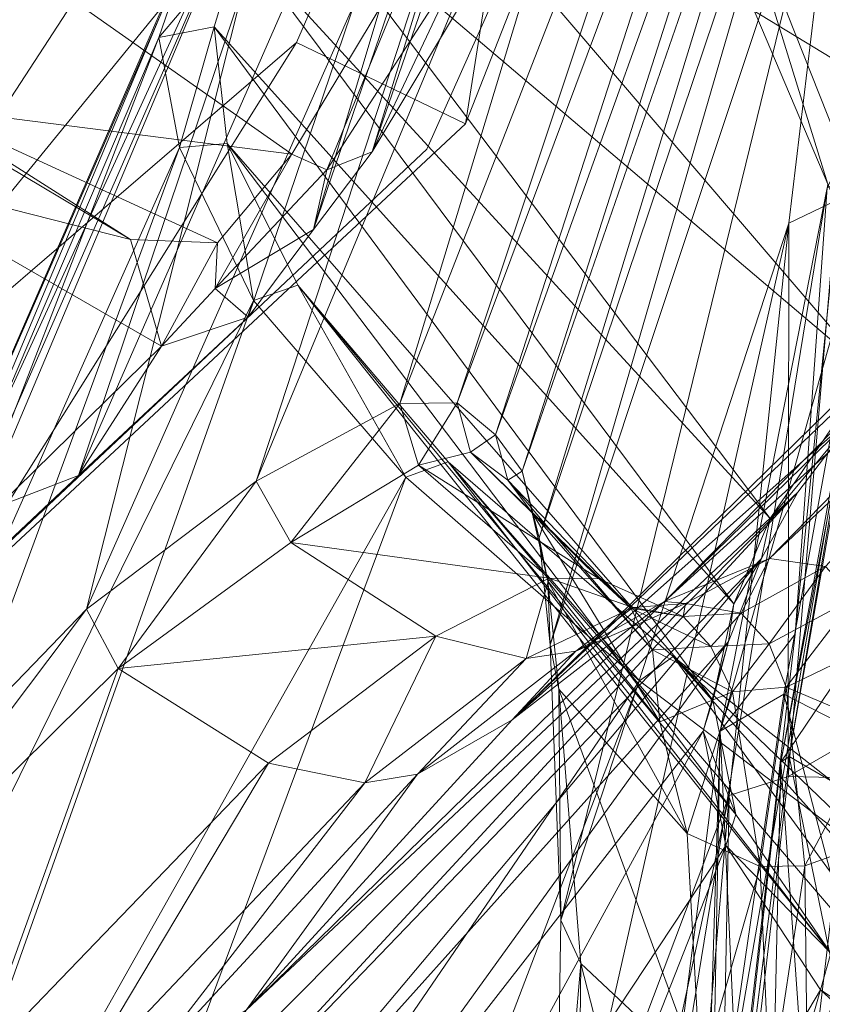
# Model space of a CAD drawing. Header units: inches. Extents: x -296 to -171, y 54 to 179.
# Tile 23 of 62: x -285.82 to -284.44, y 74.17 to 75.86. Entities that reach past the tile are written whole.
import ezdxf

# ---------------------------------------------------------------- set-up
doc = ezdxf.new("R2010")
doc.units = ezdxf.units.IN
doc.header["$LTSCALE"] = 0.299896
doc.header["$MEASUREMENT"] = 0
doc.layers.add('A-FURN-HAWORTH-ATT', color=7, linetype='Continuous')
doc.layers.add('CET Default', color=7, linetype='Continuous')
doc.layers.add('A-FURN-P-SEAT', color=7, linetype='Continuous', true_color=0xce0000)
doc.layers.add('CET color Grey80', color=7, linetype='Continuous', true_color=0xcccdc8)
doc.styles.add('Arial', font='arial.ttf')

# ---------------------------------------------------------------- blocks, each defined once
blk = doc.blocks.new('*C69')
at = {"layer": 'A-FURN-P-SEAT', "linetype": 'Continuous', "lineweight": 0}
blk.add_lwpolyline([(1.9328, 19.216), (4.1951, 18.844), (7.2332, 17.7614), (9.1649, 16.7857), (9.5946, 15.8709), (9.8317, 15.7688), (9.9496, 15.9832), (9.9496, 15.9832), (9.8345, 16.6853), (9.0642, 17.3987), (8.4111, 19.1248), (7.5112, 20.6146), (6.9769, 21.1722), (6.3741, 21.5787), (4.9304, 22.1023), (2.0107, 22.5662), (-2.0107, 22.5662)], dxfattribs=at)
for points in [[(9.791, 16.3322), (9.1557, 16.8699), (8.3723, 18.997), (7.887, 19.905), (7.0434, 20.8539), (6.4797, 21.2731), (5.6944, 21.6159), (3.8709, 22.0595), (1.2873, 22.2892), (-1.2873, 22.2892), (-3.8709, 22.0595), (-5.6944, 21.6159), (-6.7786, 21.1517), (-7.887, 19.905), (-8.3723, 18.997), (-9.1557, 16.8699), (-9.791, 16.3322), (-9.8056, 15.7726), (-5.8614, 16.3932), (1.7221, 16.5101), (7.1642, 16.1882), (9.8056, 15.7726), (9.791, 16.3322)], [(12.3443, 12.5293), (11.9144, 14.7256), (11.1735, 16.6899), (11.6938, 18.3759), (11.6141, 19.3691), (11.3197, 20.3455), (10.5063, 20.398), (9.6917, 17.6913), (10.6323, 8.6602), (10.8723, 8.5484), (11.8787, 8.7652), (12.0366, 9.0761), (12.3443, 12.5293)]]:
    blk.add_lwpolyline(points, close=True, dxfattribs=at)
at = {"layer": 'A-FURN-HAWORTH-ATT', "linetype": 'Continuous', "style": 'Arial'}
for tag in ['CAPPN', 'CAPTG', 'CAPQT', 'CAPMC', 'CAPMG', 'L2', 'L3', 'PSPN', 'PST1', 'PST2', 'PST3', 'PSQT', 'PSMC', 'L1']:
    blk.add_attdef(tag, (0, 0), '', height=0.00394, dxfattribs=at).dxf.unprotected_set("ltscale", 0)
blk = doc.blocks.new('*C115')
at = {"layer": 'CET color Grey80', "linetype": 'Continuous', "lineweight": 0}
for points in [[(7.6558, 18.4457, 11.2924), (7.9218, 20.6031, 12.026), (8.314, 18.3772, 11.5404), (7.6558, 18.4457, 11.2924)], [(8.314, 18.3772, 11.5404), (7.9218, 20.6031, 12.026), (8.5638, 20.504, 12.3139), (8.314, 18.3772, 11.5404)], [(8.314, 18.3772, 11.5404), (8.5638, 20.504, 12.3139), (8.9177, 18.3005, 11.8391), (8.314, 18.3772, 11.5404)], [(8.9177, 18.3005, 11.8391), (8.5638, 20.504, 12.3139), (9.0756, 20.3705, 12.6775), (8.9177, 18.3005, 11.8391)], [(8.9177, 18.3005, 11.8391), (9.0756, 20.3705, 12.6775), (9.4409, 18.1981, 12.218), (8.9177, 18.3005, 11.8391)], [(9.4409, 18.1981, 12.218), (9.0756, 20.3705, 12.6775), (9.4193, 20.2419, 13.0551), (9.4409, 18.1981, 12.218)], [(10.4814, 20.3153, 12.2054), (10.2875, 16.6973, 17.5924), (9.9299, 18.4771, 19.2697), (10.4814, 20.3153, 12.2054)], [(10.4814, 20.3153, 12.2054), (9.9299, 18.4771, 19.2697), (10.0232, 18.5928, 19.3341), (10.4814, 20.3153, 12.2054)], [(10.4814, 20.3153, 12.2054), (10.774, 18.1195, 11.5769), (10.2875, 16.6973, 17.5924), (10.4814, 20.3153, 12.2054)], [(9.8198, 18.0661, 12.7055), (9.4193, 20.2419, 13.0551), (9.686, 20.0817, 13.5256), (9.8198, 18.0661, 12.7055)], [(9.4409, 18.1981, 12.218), (9.4193, 20.2419, 13.0551), (9.8198, 18.0661, 12.7055), (9.4409, 18.1981, 12.218)], [(7.9762, 20.2341, 13.001), (7.9819, 18.6955, 13.4021), (8.3825, 18.6051, 13.7771), (7.9762, 20.2341, 13.001)], [(7.9762, 20.2341, 13.001), (8.3825, 18.6051, 13.7771), (8.4006, 20.1216, 13.2878), (7.9762, 20.2341, 13.001)], [(8.4006, 20.1216, 13.2878), (8.3825, 18.6051, 13.7771), (8.6475, 18.4717, 14.2541), (8.4006, 20.1216, 13.2878)], [(8.4006, 20.1216, 13.2878), (8.6475, 18.4717, 14.2541), (8.7386, 19.9761, 13.6582), (8.4006, 20.1216, 13.2878)], [(10.0616, 17.9015, 13.268), (9.686, 20.0817, 13.5256), (9.8499, 19.9156, 14.0607), (10.0616, 17.9015, 13.268)], [(9.8198, 18.0661, 12.7055), (9.686, 20.0817, 13.5256), (10.0616, 17.9015, 13.268), (9.8198, 18.0661, 12.7055)], [(8.7386, 19.9761, 13.6582), (8.6475, 18.4717, 14.2541), (8.7792, 18.3208, 14.7724), (8.7386, 19.9761, 13.6582)], [(8.7386, 19.9761, 13.6582), (8.7792, 18.3208, 14.7724), (8.9872, 19.8188, 14.1167), (8.7386, 19.9761, 13.6582)], [(10.1868, 17.7553, 13.878), (9.8499, 19.9156, 14.0607), (9.9434, 19.7649, 14.5955), (10.1868, 17.7553, 13.878)], [(10.0616, 17.9015, 13.268), (9.8499, 19.9156, 14.0607), (10.1868, 17.7553, 13.878), (10.0616, 17.9015, 13.268)], [(8.6856, 18.3945, 28.3122), (8.5474, 19.2312, 27.8137), (8.2062, 19.8897, 29.516), (8.6856, 18.3945, 28.3122)], [(8.6856, 18.3945, 28.3122), (8.2062, 19.8897, 29.516), (8.2477, 19.3286, 30.2038), (8.6856, 18.3945, 28.3122)], [(8.9872, 19.8188, 14.1167), (8.7792, 18.3208, 14.7724), (8.8187, 18.1656, 15.2789), (8.9872, 19.8188, 14.1167)], [(8.9872, 19.8188, 14.1167), (8.8187, 18.1656, 15.2789), (9.1302, 19.6452, 14.6248), (8.9872, 19.8188, 14.1167)], [(10.2239, 17.567, 14.4709), (9.9434, 19.7649, 14.5955), (9.9917, 19.6144, 15.1331), (10.2239, 17.567, 14.4709)], [(10.1868, 17.7553, 13.878), (9.9434, 19.7649, 14.5955), (10.2239, 17.567, 14.4709), (10.1868, 17.7553, 13.878)], [(9.1302, 19.6452, 14.6248), (8.8187, 18.1656, 15.2789), (8.8408, 18.0136, 15.7449), (9.1302, 19.6452, 14.6248)], [(9.1302, 19.6452, 14.6248), (8.8408, 18.0136, 15.7449), (9.203, 19.4747, 15.1549), (9.1302, 19.6452, 14.6248)], [(8.754, 18.3062, 29.7914), (8.3903, 18.8749, 29.1014), (8.0501, 19.6182, 30.5519), (8.754, 18.3062, 29.7914)], [(8.754, 18.3062, 29.7914), (8.0501, 19.6182, 30.5519), (8.4112, 19.1248, 31.6013), (8.754, 18.3062, 29.7914)], [(9.9917, 19.6144, 15.1331), (9.9773, 19.3709, 15.9683), (10.2174, 17.2082, 15.7773), (9.9917, 19.6144, 15.1331)], [(10.2239, 17.567, 14.4709), (9.9917, 19.6144, 15.1331), (10.2383, 17.414, 15.0149), (10.2239, 17.567, 14.4709)], [(9.9917, 19.6144, 15.1331), (10.2174, 17.2082, 15.7773), (10.2383, 17.414, 15.0149), (9.9917, 19.6144, 15.1331)], [(8.6373, 18.3, 29.7738), (8.2576, 19.1721, 31.8201), (7.9497, 19.5564, 30.5578), (8.6373, 18.3, 29.7738)], [(8.6373, 18.3, 29.7738), (7.9497, 19.5564, 30.5578), (8.2864, 18.8191, 29.108), (8.6373, 18.3, 29.7738)], [(9.203, 19.4747, 15.1549), (8.8408, 18.0136, 15.7449), (8.8441, 17.8835, 16.1712), (9.203, 19.4747, 15.1549)], [(9.203, 19.4747, 15.1549), (8.8441, 17.8835, 16.1712), (9.2244, 19.321, 15.7102), (9.203, 19.4747, 15.1549)], [(9.4087, 19.3991, 16.3083), (9.3997, 18.7422, 18.7724), (9.575, 19.4504, 16.2196), (9.4087, 19.3991, 16.3083)], [(9.575, 19.4504, 16.2196), (9.3997, 18.7422, 18.7724), (9.7045, 18.7306, 18.6382), (9.575, 19.4504, 16.2196)], [(9.575, 19.4504, 16.2196), (9.7045, 18.7306, 18.6382), (9.8969, 19.4321, 16.0291), (9.575, 19.4504, 16.2196)], [(9.8969, 19.4321, 16.0291), (9.7045, 18.7306, 18.6382), (9.8029, 18.6692, 18.5785), (9.8969, 19.4321, 16.0291)], [(9.8969, 19.4321, 16.0291), (9.8029, 18.6692, 18.5785), (9.9773, 19.3709, 15.9683), (9.8969, 19.4321, 16.0291)], [(9.3244, 19.326, 16.3494), (9.239, 18.689, 18.84), (9.4087, 19.3991, 16.3083), (9.3244, 19.326, 16.3494)], [(9.4087, 19.3991, 16.3083), (9.239, 18.689, 18.84), (9.3997, 18.7422, 18.7724), (9.4087, 19.3991, 16.3083)], [(10.2174, 17.2082, 15.7773), (9.9773, 19.3709, 15.9683), (9.8029, 18.6692, 18.5785), (10.2174, 17.2082, 15.7773)], [(8.6856, 18.3945, 28.3122), (8.2477, 19.3286, 30.2038), (8.1955, 19.2827, 30.2201), (8.6856, 18.3945, 28.3122)], [(8.7619, 18.7721, 26.0863), (8.4869, 18.8364, 26.1257), (8.2084, 19.338, 27.708), (8.7619, 18.7721, 26.0863)], [(8.7619, 18.7721, 26.0863), (8.2084, 19.338, 27.708), (8.4637, 19.3026, 27.7619), (8.7619, 18.7721, 26.0863)], [(9.2203, 19.1296, 16.4258), (9.1679, 18.6306, 18.8498), (9.3244, 19.326, 16.3494), (9.2203, 19.1296, 16.4258)], [(9.3244, 19.326, 16.3494), (9.1679, 18.6306, 18.8498), (9.239, 18.689, 18.84), (9.3244, 19.326, 16.3494)], [(8.8441, 17.8835, 16.1712), (9.2203, 19.1296, 16.4258), (9.2244, 19.321, 15.7102), (8.8441, 17.8835, 16.1712)], [(8.7619, 18.7721, 26.0863), (8.4637, 19.3026, 27.7619), (8.5474, 19.2312, 27.8137), (8.7619, 18.7721, 26.0863)], [(7.8012, 17.869, 27.1725), (8.1955, 19.2827, 30.2201), (7.5547, 18.5146, 28.7303), (7.8012, 17.869, 27.1725)], [(7.8012, 17.869, 27.1725), (8.6141, 18.3154, 28.3151), (8.1955, 19.2827, 30.2201), (7.8012, 17.869, 27.1725)], [(8.6856, 18.3945, 28.3122), (8.1955, 19.2827, 30.2201), (8.6141, 18.3154, 28.3151), (8.6856, 18.3945, 28.3122)], [(9.0888, 17.4906, 26.3186), (8.829, 18.7246, 26.1087), (8.5474, 19.2312, 27.8137), (9.0888, 17.4906, 26.3186)], [(9.0888, 17.4906, 26.3186), (8.5474, 19.2312, 27.8137), (8.6856, 18.3945, 28.3122), (9.0888, 17.4906, 26.3186)], [(8.7619, 18.7721, 26.0863), (8.5474, 19.2312, 27.8137), (8.829, 18.7246, 26.1087), (8.7619, 18.7721, 26.0863)], [(8.6373, 18.3, 29.7738), (8.6295, 18.2847, 29.754), (8.2576, 19.1721, 31.8201), (8.6373, 18.3, 29.7738)], [(8.754, 18.3062, 29.7914), (8.4112, 19.1248, 31.6013), (8.3723, 18.997, 31.642), (8.754, 18.3062, 29.7914)], [(8.8211, 17.7061, 16.7481), (9.0736, 18.4684, 18.8546), (9.2203, 19.1296, 16.4258), (8.8211, 17.7061, 16.7481)], [(8.8441, 17.8835, 16.1712), (8.8211, 17.7061, 16.7481), (9.2203, 19.1296, 16.4258), (8.8441, 17.8835, 16.1712)], [(9.2203, 19.1296, 16.4258), (9.0736, 18.4684, 18.8546), (9.1679, 18.6306, 18.8498), (9.2203, 19.1296, 16.4258)], [(8.6295, 18.2847, 29.754), (7.9538, 19.0449, 31.6319), (8.2982, 19.075, 31.5934), (8.6295, 18.2847, 29.754)], [(8.6295, 18.2847, 29.754), (8.296, 18.2851, 29.763), (7.9538, 19.0449, 31.6319), (8.6295, 18.2847, 29.754)], [(8.6914, 18.1964, 29.8022), (8.3723, 18.997, 31.642), (7.9598, 18.9367, 31.6787), (8.6914, 18.1964, 29.8022)], [(8.754, 18.3062, 29.7914), (8.3723, 18.997, 31.642), (8.6914, 18.1964, 29.8022), (8.754, 18.3062, 29.7914)], [(8.6914, 18.1964, 29.8022), (7.9598, 18.9367, 31.6787), (8.298, 18.1764, 29.8092), (8.6914, 18.1964, 29.8022)], [(8.754, 18.3062, 29.7914), (8.7258, 18.0975, 27.5812), (8.3903, 18.8749, 29.1014), (8.754, 18.3062, 29.7914)], [(8.5778, 18.4735, 24.8174), (8.3657, 18.8086, 26.1177), (8.4869, 18.8364, 26.1257), (8.5778, 18.4735, 24.8174)], [(8.5778, 18.4735, 24.8174), (8.4869, 18.8364, 26.1257), (8.7154, 18.4868, 24.7991), (8.5778, 18.4735, 24.8174)], [(9.0305, 18.3826, 24.6093), (8.7154, 18.4868, 24.7991), (8.4869, 18.8364, 26.1257), (9.0305, 18.3826, 24.6093)], [(9.0305, 18.3826, 24.6093), (8.4869, 18.8364, 26.1257), (8.7619, 18.7721, 26.0863), (9.0305, 18.3826, 24.6093)], [(8.6373, 18.3, 29.7738), (8.2864, 18.8191, 29.108), (8.6192, 18.0468, 27.5855), (8.6373, 18.3, 29.7738)], [(9.9776, 17.6447, 20.7656), (10.3897, 18.8231, 16.1962), (10.0203, 18.8105, 16.1232), (9.9776, 17.6447, 20.7656)], [(10.3897, 18.8231, 16.1962), (10.1806, 17.5329, 15.8141), (10.0203, 18.8105, 16.1232), (10.3897, 18.8231, 16.1962)], [(10.3897, 18.8231, 16.1962), (10.5124, 17.6049, 15.8835), (10.1806, 17.5329, 15.8141), (10.3897, 18.8231, 16.1962)], [(8.5121, 18.434, 24.8163), (8.3148, 18.7673, 26.1089), (8.3657, 18.8086, 26.1177), (8.5121, 18.434, 24.8163)], [(8.5121, 18.434, 24.8163), (8.3657, 18.8086, 26.1177), (8.5778, 18.4735, 24.8174), (8.5121, 18.434, 24.8163)], [(9.9776, 17.6447, 20.7656), (10.0203, 18.8105, 16.1232), (9.6556, 17.6207, 20.7629), (9.9776, 17.6447, 20.7656)], [(8.4254, 18.3316, 24.8706), (8.2433, 18.662, 26.1253), (8.3148, 18.7673, 26.1089), (8.4254, 18.3316, 24.8706)], [(8.4254, 18.3316, 24.8706), (8.3148, 18.7673, 26.1089), (8.5121, 18.434, 24.8163), (8.4254, 18.3316, 24.8706)], [(9.0305, 18.3826, 24.6093), (8.7619, 18.7721, 26.0863), (8.829, 18.7246, 26.1087), (9.0305, 18.3826, 24.6093)], [(9.239, 18.689, 18.84), (9.2593, 18.4089, 20.2706), (9.3997, 18.7422, 18.7724), (9.239, 18.689, 18.84)], [(9.7045, 18.7306, 18.6382), (9.3997, 18.7422, 18.7724), (9.2593, 18.4089, 20.2706), (9.7045, 18.7306, 18.6382)], [(9.4026, 16.7574, 24.4948), (9.0813, 18.3239, 24.6063), (8.829, 18.7246, 26.1087), (9.4026, 16.7574, 24.4948)], [(9.4026, 16.7574, 24.4948), (8.829, 18.7246, 26.1087), (9.0888, 17.4906, 26.3186), (9.4026, 16.7574, 24.4948)], [(9.0305, 18.3826, 24.6093), (8.829, 18.7246, 26.1087), (9.0813, 18.3239, 24.6063), (9.0305, 18.3826, 24.6093)], [(9.7045, 18.7306, 18.6382), (9.2593, 18.4089, 20.2706), (9.5558, 18.3944, 20.1687), (9.7045, 18.7306, 18.6382)], [(9.7045, 18.7306, 18.6382), (9.5558, 18.3944, 20.1687), (9.6602, 18.3325, 20.1041), (9.7045, 18.7306, 18.6382)], [(9.7045, 18.7306, 18.6382), (9.6602, 18.3325, 20.1041), (9.8029, 18.6692, 18.5785), (9.7045, 18.7306, 18.6382)], [(7.5096, 18.6897, 13.0998), (8.2923, 18.3208, 11.5887), (8.8883, 18.2355, 11.8907), (7.5096, 18.6897, 13.0998)], [(7.5096, 18.6897, 13.0998), (8.8883, 18.2355, 11.8907), (8.0031, 18.6276, 13.3906), (7.5096, 18.6897, 13.0998)], [(8.0031, 18.6276, 13.3906), (8.3825, 18.6051, 13.7771), (7.9819, 18.6955, 13.4021), (8.0031, 18.6276, 13.3906)], [(9.1679, 18.6306, 18.8498), (9.1055, 18.3645, 20.3201), (9.239, 18.689, 18.84), (9.1679, 18.6306, 18.8498)], [(9.239, 18.689, 18.84), (9.1055, 18.3645, 20.3201), (9.2593, 18.4089, 20.2706), (9.239, 18.689, 18.84)], [(10.0275, 16.5884, 18.3336), (9.8029, 18.6692, 18.5785), (9.6602, 18.3325, 20.1041), (10.0275, 16.5884, 18.3336)], [(10.2174, 17.2082, 15.7773), (9.8029, 18.6692, 18.5785), (10.0275, 16.5884, 18.3336), (10.2174, 17.2082, 15.7773)], [(9.0736, 18.4684, 18.8546), (9.0381, 18.3114, 20.3203), (9.1679, 18.6306, 18.8498), (9.0736, 18.4684, 18.8546)], [(9.1679, 18.6306, 18.8498), (9.0381, 18.3114, 20.3203), (9.1055, 18.3645, 20.3201), (9.1679, 18.6306, 18.8498)], [(8.0031, 18.6276, 13.3906), (8.8883, 18.2355, 11.8907), (9.3907, 18.1391, 12.2835), (8.0031, 18.6276, 13.3906)], [(8.0031, 18.6276, 13.3906), (9.3907, 18.1391, 12.2835), (8.3982, 18.5418, 13.7681), (8.0031, 18.6276, 13.3906)], [(8.0031, 18.6276, 13.3906), (8.3982, 18.5418, 13.7681), (8.3825, 18.6051, 13.7771), (8.0031, 18.6276, 13.3906)], [(8.3982, 18.5418, 13.7681), (8.6475, 18.4717, 14.2541), (8.3825, 18.6051, 13.7771), (8.3982, 18.5418, 13.7681)], [(10.5258, 18.2138, 20.8215), (10.0232, 18.5928, 19.3341), (9.9172, 18.2133, 20.7946), (10.5258, 18.2138, 20.8215)], [(9.9299, 18.4771, 19.2697), (9.9172, 18.2133, 20.7946), (10.0232, 18.5928, 19.3341), (9.9299, 18.4771, 19.2697)], [(8.3982, 18.5418, 13.7681), (9.3907, 18.1391, 12.2835), (9.767, 18.0051, 12.7479), (8.3982, 18.5418, 13.7681)], [(8.3982, 18.5418, 13.7681), (9.767, 18.0051, 12.7479), (8.6592, 18.4169, 14.2541), (8.3982, 18.5418, 13.7681)], [(8.3982, 18.5418, 13.7681), (8.6592, 18.4169, 14.2541), (8.6475, 18.4717, 14.2541), (8.3982, 18.5418, 13.7681)], [(8.7695, 18.237, 23.4144), (8.5778, 18.4735, 24.8174), (8.7154, 18.4868, 24.7991), (8.7695, 18.237, 23.4144)], [(9.1397, 18.2307, 23.9104), (8.852, 18.3442, 23.9927), (8.7154, 18.4868, 24.7991), (9.1397, 18.2307, 23.9104)], [(9.1397, 18.2307, 23.9104), (8.7154, 18.4868, 24.7991), (9.0305, 18.3826, 24.6093), (9.1397, 18.2307, 23.9104)], [(8.7695, 18.237, 23.4144), (8.7154, 18.4868, 24.7991), (8.852, 18.3442, 23.9927), (8.7695, 18.237, 23.4144)], [(8.6935, 18.1841, 23.3858), (8.5121, 18.434, 24.8163), (8.5778, 18.4735, 24.8174), (8.6935, 18.1841, 23.3858)], [(8.6935, 18.1841, 23.3858), (8.5778, 18.4735, 24.8174), (8.7695, 18.237, 23.4144), (8.6935, 18.1841, 23.3858)], [(8.6592, 18.4169, 14.2541), (8.7792, 18.3208, 14.7724), (8.6475, 18.4717, 14.2541), (8.6592, 18.4169, 14.2541)], [(9.0736, 18.4684, 18.8546), (8.7442, 17.2921, 18.3146), (8.661, 17.0577, 19.6206), (9.0736, 18.4684, 18.8546)], [(9.0736, 18.4684, 18.8546), (8.661, 17.0577, 19.6206), (8.9488, 18.1609, 20.3018), (9.0736, 18.4684, 18.8546)], [(8.8211, 17.7061, 16.7481), (8.7442, 17.2921, 18.3146), (9.0736, 18.4684, 18.8546), (8.8211, 17.7061, 16.7481)], [(9.0736, 18.4684, 18.8546), (8.9488, 18.1609, 20.3018), (9.0381, 18.3114, 20.3203), (9.0736, 18.4684, 18.8546)], [(10.1725, 16.2955, 19.0869), (9.8132, 18.0953, 20.7583), (9.9299, 18.4771, 19.2697), (10.1725, 16.2955, 19.0869)], [(9.9299, 18.4771, 19.2697), (9.8132, 18.0953, 20.7583), (9.9172, 18.2133, 20.7946), (9.9299, 18.4771, 19.2697)], [(10.1725, 16.2955, 19.0869), (9.9299, 18.4771, 19.2697), (10.2875, 16.6973, 17.5924), (10.1725, 16.2955, 19.0869)], [(8.5221, 18.1629, 24.0429), (8.4254, 18.3316, 24.8706), (8.5121, 18.434, 24.8163), (8.5221, 18.1629, 24.0429)], [(8.5221, 18.1629, 24.0429), (8.5121, 18.434, 24.8163), (8.6935, 18.1841, 23.3858), (8.5221, 18.1629, 24.0429)], [(8.6592, 18.4169, 14.2541), (9.767, 18.0051, 12.7479), (9.9939, 17.8545, 13.3076), (8.6592, 18.4169, 14.2541)], [(8.6592, 18.4169, 14.2541), (9.9939, 17.8545, 13.3076), (8.7916, 18.2665, 14.764), (8.6592, 18.4169, 14.2541)], [(8.6592, 18.4169, 14.2541), (8.7916, 18.2665, 14.764), (8.7792, 18.3208, 14.7724), (8.6592, 18.4169, 14.2541)], [(9.0888, 17.4906, 26.3186), (8.6856, 18.3945, 28.3122), (8.6141, 18.3154, 28.3151), (9.0888, 17.4906, 26.3186)], [(9.1055, 18.3645, 20.3201), (9.1403, 18.2253, 21.5343), (9.2593, 18.4089, 20.2706), (9.1055, 18.3645, 20.3201)], [(9.5558, 18.3944, 20.1687), (9.2593, 18.4089, 20.2706), (9.1403, 18.2253, 21.5343), (9.5558, 18.3944, 20.1687)], [(9.5558, 18.3944, 20.1687), (9.1403, 18.2253, 21.5343), (9.4321, 18.1693, 21.5723), (9.5558, 18.3944, 20.1687)], [(9.5558, 18.3944, 20.1687), (9.4321, 18.1693, 21.5723), (9.5132, 18.0938, 21.5189), (9.5558, 18.3944, 20.1687)], [(9.5558, 18.3944, 20.1687), (9.5132, 18.0938, 21.5189), (9.6602, 18.3325, 20.1041), (9.5558, 18.3944, 20.1687)], [(8.314, 18.3772, 11.5404), (8.8883, 18.2355, 11.8907), (8.2923, 18.3208, 11.5887), (8.314, 18.3772, 11.5404)], [(8.314, 18.3772, 11.5404), (8.9177, 18.3005, 11.8391), (8.8883, 18.2355, 11.8907), (8.314, 18.3772, 11.5404)], [(9.1397, 18.2307, 23.9104), (9.0305, 18.3826, 24.6093), (9.0813, 18.3239, 24.6063), (9.1397, 18.2307, 23.9104)], [(9.0381, 18.3114, 20.3203), (8.9906, 18.1973, 21.5631), (9.1055, 18.3645, 20.3201), (9.0381, 18.3114, 20.3203)], [(9.1055, 18.3645, 20.3201), (8.9906, 18.1973, 21.5631), (9.1403, 18.2253, 21.5343), (9.1055, 18.3645, 20.3201)], [(8.7695, 18.237, 23.4144), (8.852, 18.3442, 23.9927), (8.9246, 18.2434, 23.3816), (8.7695, 18.237, 23.4144)], [(9.222, 18.1429, 23.3318), (8.9246, 18.2434, 23.3816), (8.852, 18.3442, 23.9927), (9.222, 18.1429, 23.3318)], [(9.222, 18.1429, 23.3318), (8.852, 18.3442, 23.9927), (9.1397, 18.2307, 23.9104), (9.222, 18.1429, 23.3318)], [(9.9173, 16.3618, 19.7158), (9.6602, 18.3325, 20.1041), (9.5132, 18.0938, 21.5189), (9.9173, 16.3618, 19.7158)], [(10.0275, 16.5884, 18.3336), (9.6602, 18.3325, 20.1041), (9.9173, 16.3618, 19.7158), (10.0275, 16.5884, 18.3336)], [(8.0358, 17.3147, 25.6233), (8.6141, 18.3154, 28.3151), (7.8012, 17.869, 27.1725), (8.0358, 17.3147, 25.6233)], [(8.0358, 17.3147, 25.6233), (9.0371, 17.4149, 26.2941), (8.6141, 18.3154, 28.3151), (8.0358, 17.3147, 25.6233)], [(9.0888, 17.4906, 26.3186), (8.6141, 18.3154, 28.3151), (9.0371, 17.4149, 26.2941), (9.0888, 17.4906, 26.3186)], [(8.7916, 18.2665, 14.764), (8.8187, 18.1656, 15.2789), (8.7792, 18.3208, 14.7724), (8.7916, 18.2665, 14.764)], [(8.9488, 18.1609, 20.3018), (8.9155, 18.1455, 21.5535), (9.0381, 18.3114, 20.3203), (8.9488, 18.1609, 20.3018)], [(9.0381, 18.3114, 20.3203), (8.9155, 18.1455, 21.5535), (8.9906, 18.1973, 21.5631), (9.0381, 18.3114, 20.3203)], [(9.5176, 16.5495, 23.693), (9.1898, 18.1739, 23.9062), (9.0813, 18.3239, 24.6063), (9.5176, 16.5495, 23.693)], [(9.5176, 16.5495, 23.693), (9.0813, 18.3239, 24.6063), (9.4026, 16.7574, 24.4948), (9.5176, 16.5495, 23.693)], [(9.1397, 18.2307, 23.9104), (9.0813, 18.3239, 24.6063), (9.1898, 18.1739, 23.9062), (9.1397, 18.2307, 23.9104)], [(8.6373, 18.3, 29.7738), (8.6192, 18.0468, 27.5855), (8.9462, 17.4133, 27.7466), (8.6373, 18.3, 29.7738)], [(9.1888, 16.7551, 26.0569), (8.6295, 18.2847, 29.754), (8.6373, 18.3, 29.7738), (9.1888, 16.7551, 26.0569)], [(9.1888, 16.7551, 26.0569), (8.6373, 18.3, 29.7738), (8.9462, 17.4133, 27.7466), (9.1888, 16.7551, 26.0569)], [(9.0033, 17.3248, 27.7797), (8.754, 18.3062, 29.7914), (8.6914, 18.1964, 29.8022), (9.0033, 17.3248, 27.7797)], [(8.754, 18.3062, 29.7914), (9.0621, 17.405, 27.768), (8.7258, 18.0975, 27.5812), (8.754, 18.3062, 29.7914)], [(9.0033, 17.3248, 27.7797), (9.0621, 17.405, 27.768), (8.754, 18.3062, 29.7914), (9.0033, 17.3248, 27.7797)], [(8.9177, 18.3005, 11.8391), (9.3907, 18.1391, 12.2835), (8.8883, 18.2355, 11.8907), (8.9177, 18.3005, 11.8391)], [(8.9177, 18.3005, 11.8391), (9.4409, 18.1981, 12.218), (9.3907, 18.1391, 12.2835), (8.9177, 18.3005, 11.8391)], [(8.296, 18.2851, 29.763), (8.6295, 18.2847, 29.754), (8.9516, 17.4201, 27.7328), (8.296, 18.2851, 29.763)], [(8.7916, 18.2665, 14.764), (9.9939, 17.8545, 13.3076), (10.1134, 17.6923, 13.8942), (8.7916, 18.2665, 14.764)], [(8.7916, 18.2665, 14.764), (10.1134, 17.6923, 13.8942), (8.843, 18.1049, 15.2659), (8.7916, 18.2665, 14.764)], [(8.7916, 18.2665, 14.764), (8.843, 18.1049, 15.2659), (8.8187, 18.1656, 15.2789), (8.7916, 18.2665, 14.764)], [(8.8406, 18.1882, 22.8728), (8.7695, 18.237, 23.4144), (8.9246, 18.2434, 23.3816), (8.8406, 18.1882, 22.8728)], [(8.8406, 18.1882, 22.8728), (8.9246, 18.2434, 23.3816), (8.9931, 18.1999, 22.862), (8.8406, 18.1882, 22.8728)], [(9.2862, 18.115, 22.8232), (8.9931, 18.1999, 22.862), (8.9246, 18.2434, 23.3816), (9.2862, 18.115, 22.8232)], [(9.2862, 18.115, 22.8232), (8.9246, 18.2434, 23.3816), (9.222, 18.1429, 23.3318), (9.2862, 18.115, 22.8232)], [(8.7563, 18.1338, 22.8623), (8.6935, 18.1841, 23.3858), (8.7695, 18.237, 23.4144), (8.7563, 18.1338, 22.8623)], [(8.7563, 18.1338, 22.8623), (8.7695, 18.237, 23.4144), (8.8406, 18.1882, 22.8728), (8.7563, 18.1338, 22.8623)], [(8.9906, 18.1973, 21.5631), (9.0655, 18.1834, 22.2886), (9.1403, 18.2253, 21.5343), (8.9906, 18.1973, 21.5631)], [(9.4321, 18.1693, 21.5723), (9.1403, 18.2253, 21.5343), (9.0655, 18.1834, 22.2886), (9.4321, 18.1693, 21.5723)], [(9.222, 18.1429, 23.3318), (9.1397, 18.2307, 23.9104), (9.1898, 18.1739, 23.9062), (9.222, 18.1429, 23.3318)], [(9.8132, 18.0953, 20.7583), (9.8871, 18.0814, 21.1767), (9.9172, 18.2133, 20.7946), (9.8132, 18.0953, 20.7583)], [(9.9172, 18.2133, 20.7946), (9.8871, 18.0814, 21.1767), (9.9227, 18.0112, 21.3563), (9.9172, 18.2133, 20.7946)], [(10.5258, 18.2138, 20.8215), (9.9172, 18.2133, 20.7946), (10.0551, 18.0809, 21.1936), (10.5258, 18.2138, 20.8215)], [(9.9227, 18.0112, 21.3563), (10.0551, 18.0809, 21.1936), (9.9172, 18.2133, 20.7946), (9.9227, 18.0112, 21.3563)], [(10.5258, 18.2138, 20.8215), (10.0551, 18.0809, 21.1936), (10.3712, 18.0769, 21.2158), (10.5258, 18.2138, 20.8215)], [(8.298, 18.1764, 29.8092), (9.0033, 17.3248, 27.7797), (8.6914, 18.1964, 29.8022), (8.298, 18.1764, 29.8092)], [(8.9078, 18.167, 22.3239), (8.8406, 18.1882, 22.8728), (8.9931, 18.1999, 22.862), (8.9078, 18.167, 22.3239)], [(8.9078, 18.167, 22.3239), (8.9931, 18.1999, 22.862), (9.0655, 18.1834, 22.2886), (8.9078, 18.167, 22.3239)], [(8.9155, 18.1455, 21.5535), (8.9078, 18.167, 22.3239), (8.9906, 18.1973, 21.5631), (8.9155, 18.1455, 21.5535)], [(8.9906, 18.1973, 21.5631), (8.9078, 18.167, 22.3239), (9.0655, 18.1834, 22.2886), (8.9906, 18.1973, 21.5631)], [(9.3658, 18.1055, 22.1573), (9.0655, 18.1834, 22.2886), (8.9931, 18.1999, 22.862), (9.3658, 18.1055, 22.1573)], [(9.3658, 18.1055, 22.1573), (8.9931, 18.1999, 22.862), (9.2862, 18.115, 22.8232), (9.3658, 18.1055, 22.1573)], [(9.4409, 18.1981, 12.218), (9.767, 18.0051, 12.7479), (9.3907, 18.1391, 12.2835), (9.4409, 18.1981, 12.218)], [(9.4409, 18.1981, 12.218), (9.8198, 18.0661, 12.7055), (9.767, 18.0051, 12.7479), (9.4409, 18.1981, 12.218)], [(8.6031, 18.0509, 23.4067), (8.5221, 18.1629, 24.0429), (8.6935, 18.1841, 23.3858), (8.6031, 18.0509, 23.4067)], [(8.6689, 17.9923, 22.8528), (8.6031, 18.0509, 23.4067), (8.6935, 18.1841, 23.3858), (8.6689, 17.9923, 22.8528)], [(8.6689, 17.9923, 22.8528), (8.6935, 18.1841, 23.3858), (8.7563, 18.1338, 22.8623), (8.6689, 17.9923, 22.8528)], [(8.8245, 18.1126, 22.3104), (8.7563, 18.1338, 22.8623), (8.8406, 18.1882, 22.8728), (8.8245, 18.1126, 22.3104)], [(8.8245, 18.1126, 22.3104), (8.8406, 18.1882, 22.8728), (8.9078, 18.167, 22.3239), (8.8245, 18.1126, 22.3104)], [(9.4321, 18.1693, 21.5723), (9.0655, 18.1834, 22.2886), (9.3658, 18.1055, 22.1573), (9.4321, 18.1693, 21.5723)], [(9.5986, 16.4003, 23.0448), (9.2727, 18.0893, 23.3176), (9.1898, 18.1739, 23.9062), (9.5986, 16.4003, 23.0448)], [(9.5986, 16.4003, 23.0448), (9.1898, 18.1739, 23.9062), (9.5176, 16.5495, 23.693), (9.5986, 16.4003, 23.0448)], [(9.222, 18.1429, 23.3318), (9.1898, 18.1739, 23.9062), (9.2727, 18.0893, 23.3176), (9.222, 18.1429, 23.3318)], [(8.5566, 16.934, 20.9383), (8.8294, 18.0066, 21.4952), (8.9488, 18.1609, 20.3018), (8.5566, 16.934, 20.9383)], [(8.5566, 16.934, 20.9383), (8.9488, 18.1609, 20.3018), (8.661, 17.0577, 19.6206), (8.5566, 16.934, 20.9383)], [(8.843, 18.1049, 15.2659), (8.8408, 18.0136, 15.7449), (8.8187, 18.1656, 15.2789), (8.843, 18.1049, 15.2659)], [(8.9155, 18.1455, 21.5535), (8.8245, 18.1126, 22.3104), (8.9078, 18.167, 22.3239), (8.9155, 18.1455, 21.5535)], [(8.9488, 18.1609, 20.3018), (8.8294, 18.0066, 21.4952), (8.9155, 18.1455, 21.5535), (8.9488, 18.1609, 20.3018)], [(9.4321, 18.1693, 21.5723), (9.3658, 18.1055, 22.1573), (9.4285, 18.0432, 22.17), (9.4321, 18.1693, 21.5723)], [(9.4321, 18.1693, 21.5723), (9.4285, 18.0432, 22.17), (9.5132, 18.0938, 21.5189), (9.4321, 18.1693, 21.5723)], [(8.8294, 18.0066, 21.4952), (8.8245, 18.1126, 22.3104), (8.9155, 18.1455, 21.5535), (8.8294, 18.0066, 21.4952)], [(9.2862, 18.115, 22.8232), (9.222, 18.1429, 23.3318), (9.2727, 18.0893, 23.3176), (9.2862, 18.115, 22.8232)], [(10.6422, 18.0128, 21.1673), (11.0686, 16.3664, 19.5788), (10.6363, 18.1545, 20.7921), (10.6422, 18.0128, 21.1673)], [(10.6363, 18.1545, 20.7921), (11.0686, 16.3664, 19.5788), (11.071, 17.6762, 18.7278), (10.6363, 18.1545, 20.7921)], [(8.739, 17.9705, 22.2713), (8.6689, 17.9923, 22.8528), (8.7563, 18.1338, 22.8623), (8.739, 17.9705, 22.2713)], [(8.739, 17.9705, 22.2713), (8.7563, 18.1338, 22.8623), (8.8245, 18.1126, 22.3104), (8.739, 17.9705, 22.2713)], [(8.8294, 18.0066, 21.4952), (8.739, 17.9705, 22.2713), (8.8245, 18.1126, 22.3104), (8.8294, 18.0066, 21.4952)], [(8.843, 18.1049, 15.2659), (8.8628, 17.9466, 15.7754), (8.8408, 18.0136, 15.7449), (8.843, 18.1049, 15.2659)], [(8.843, 18.1049, 15.2659), (10.1134, 17.6923, 13.8942), (10.1484, 17.5421, 14.4811), (8.843, 18.1049, 15.2659)], [(8.843, 18.1049, 15.2659), (10.1484, 17.5421, 14.4811), (8.8628, 17.9466, 15.7754), (8.843, 18.1049, 15.2659)], [(9.2862, 18.115, 22.8232), (9.2727, 18.0893, 23.3176), (9.3434, 18.0581, 22.8082), (9.2862, 18.115, 22.8232)], [(9.3658, 18.1055, 22.1573), (9.2862, 18.115, 22.8232), (9.3434, 18.0581, 22.8082), (9.3658, 18.1055, 22.1573)], [(9.3658, 18.1055, 22.1573), (9.3434, 18.0581, 22.8082), (9.4285, 18.0432, 22.17), (9.3658, 18.1055, 22.1573)], [(10.2875, 16.6973, 17.5924), (10.774, 18.1195, 11.5769), (10.8958, 18.0602, 11.6148), (10.2875, 16.6973, 17.5924)], [(9.0621, 17.405, 27.768), (9.0664, 17.3424, 25.9801), (8.7258, 18.0975, 27.5812), (9.0621, 17.405, 27.768)], [(9.6581, 16.3161, 22.5152), (9.3434, 18.0581, 22.8082), (9.2727, 18.0893, 23.3176), (9.6581, 16.3161, 22.5152)], [(9.6581, 16.3161, 22.5152), (9.2727, 18.0893, 23.3176), (9.5986, 16.4003, 23.0448), (9.6581, 16.3161, 22.5152)], [(9.795, 16.2484, 21.1528), (9.5132, 18.0938, 21.5189), (9.4285, 18.0432, 22.17), (9.795, 16.2484, 21.1528)], [(9.9173, 16.3618, 19.7158), (9.5132, 18.0938, 21.5189), (9.795, 16.2484, 21.1528), (9.9173, 16.3618, 19.7158)], [(9.791, 17.9087, 21.1533), (9.8132, 18.0953, 20.7583), (10.1725, 16.2955, 19.0869), (9.791, 17.9087, 21.1533)], [(9.8132, 18.0953, 20.7583), (9.791, 17.9087, 21.1533), (9.8871, 18.0814, 21.1767), (9.8132, 18.0953, 20.7583)], [(9.791, 17.9087, 21.1533), (9.8228, 17.8081, 21.646), (9.8871, 18.0814, 21.1767), (9.791, 17.9087, 21.1533)], [(9.8884, 17.8153, 21.6868), (9.8871, 18.0814, 21.1767), (9.8228, 17.8081, 21.646), (9.8884, 17.8153, 21.6868)], [(9.8884, 17.8153, 21.6868), (9.9227, 18.0112, 21.3563), (9.8871, 18.0814, 21.1767), (9.8884, 17.8153, 21.6868)], [(10.4795, 18.0629, 21.3085), (10.0551, 18.0809, 21.1936), (9.9227, 18.0112, 21.3563), (10.4795, 18.0629, 21.3085)], [(10.3712, 18.0769, 21.2158), (10.0551, 18.0809, 21.1936), (10.4795, 18.0629, 21.3085), (10.3712, 18.0769, 21.2158)], [(9.7273, 16.2619, 21.8694), (9.4285, 18.0432, 22.17), (9.3434, 18.0581, 22.8082), (9.7273, 16.2619, 21.8694)], [(9.7273, 16.2619, 21.8694), (9.3434, 18.0581, 22.8082), (9.6581, 16.3161, 22.5152), (9.7273, 16.2619, 21.8694)], [(9.8198, 18.0661, 12.7055), (9.9939, 17.8545, 13.3076), (9.767, 18.0051, 12.7479), (9.8198, 18.0661, 12.7055)], [(9.8198, 18.0661, 12.7055), (10.0616, 17.9015, 13.268), (9.9939, 17.8545, 13.3076), (9.8198, 18.0661, 12.7055)], [(10.4795, 18.0629, 21.3085), (9.9227, 18.0112, 21.3563), (9.8884, 17.8153, 21.6868), (10.4795, 18.0629, 21.3085)], [(10.4795, 18.0629, 21.3085), (9.8884, 17.8153, 21.6868), (10.5795, 17.753, 21.776), (10.4795, 18.0629, 21.3085)], [(9.795, 16.2484, 21.1528), (9.4285, 18.0432, 22.17), (9.7273, 16.2619, 21.8694), (9.795, 16.2484, 21.1528)], [(8.5014, 16.9103, 21.5753), (8.739, 17.9705, 22.2713), (8.8294, 18.0066, 21.4952), (8.5014, 16.9103, 21.5753)], [(8.5014, 16.9103, 21.5753), (8.8294, 18.0066, 21.4952), (8.5566, 16.934, 20.9383), (8.5014, 16.9103, 21.5753)], [(8.8628, 17.9466, 15.7754), (8.8441, 17.8835, 16.1712), (8.8408, 18.0136, 15.7449), (8.8628, 17.9466, 15.7754)], [(10.6422, 18.0128, 21.1673), (11.0718, 16.2538, 19.9954), (11.0686, 16.3664, 19.5788), (10.6422, 18.0128, 21.1673)], [(10.7392, 17.6981, 21.676), (11.0718, 16.2538, 19.9954), (10.6422, 18.0128, 21.1673), (10.7392, 17.6981, 21.676)], [(8.8628, 17.9466, 15.7754), (8.84, 17.6436, 16.7344), (8.8211, 17.7061, 16.7481), (8.8628, 17.9466, 15.7754)], [(8.8628, 17.9466, 15.7754), (8.8211, 17.7061, 16.7481), (8.8441, 17.8835, 16.1712), (8.8628, 17.9466, 15.7754)], [(10.1412, 17.4056, 14.9862), (8.84, 17.6436, 16.7344), (8.8628, 17.9466, 15.7754), (10.1412, 17.4056, 14.9862)], [(8.8628, 17.9466, 15.7754), (10.1484, 17.5421, 14.4811), (10.1412, 17.4056, 14.9862), (8.8628, 17.9466, 15.7754)], [(9.7709, 17.7423, 21.509), (9.791, 17.9087, 21.1533), (10.139, 16.1398, 19.558), (9.7709, 17.7423, 21.509)], [(9.791, 17.9087, 21.1533), (9.7709, 17.7423, 21.509), (9.8228, 17.8081, 21.646), (9.791, 17.9087, 21.1533)], [(9.791, 17.9087, 21.1533), (10.1725, 16.2955, 19.0869), (10.139, 16.1398, 19.558), (9.791, 17.9087, 21.1533)], [(10.0616, 17.9015, 13.268), (10.1134, 17.6923, 13.8942), (9.9939, 17.8545, 13.3076), (10.0616, 17.9015, 13.268)], [(10.0616, 17.9015, 13.268), (10.1868, 17.7553, 13.878), (10.1134, 17.6923, 13.8942), (10.0616, 17.9015, 13.268)], [(9.7709, 17.7423, 21.509), (9.8014, 17.3757, 22.0494), (9.8228, 17.8081, 21.646), (9.7709, 17.7423, 21.509)], [(9.8806, 17.3801, 22.0901), (9.8228, 17.8081, 21.646), (9.8014, 17.3757, 22.0494), (9.8806, 17.3801, 22.0901)], [(9.8806, 17.3801, 22.0901), (9.8884, 17.8153, 21.6868), (9.8228, 17.8081, 21.646), (9.8806, 17.3801, 22.0901)], [(10.5795, 17.753, 21.776), (9.8884, 17.8153, 21.6868), (9.8806, 17.3801, 22.0901), (10.5795, 17.753, 21.776)], [(10.1868, 17.7553, 13.878), (10.1484, 17.5421, 14.4811), (10.1134, 17.6923, 13.8942), (10.1868, 17.7553, 13.878)], [(10.1868, 17.7553, 13.878), (10.2239, 17.567, 14.4709), (10.1484, 17.5421, 14.4811), (10.1868, 17.7553, 13.878)], [(9.7642, 17.3614, 21.9745), (9.7709, 17.7423, 21.509), (10.1163, 15.9619, 19.9496), (9.7642, 17.3614, 21.9745)], [(9.7709, 17.7423, 21.509), (9.7642, 17.3614, 21.9745), (9.8014, 17.3757, 22.0494), (9.7709, 17.7423, 21.509)], [(9.7709, 17.7423, 21.509), (10.139, 16.1398, 19.558), (10.1163, 15.9619, 19.9496), (9.7709, 17.7423, 21.509)], [(10.1375, 17.1853, 15.7846), (8.7888, 17.2162, 18.2828), (8.84, 17.6436, 16.7344), (10.1375, 17.1853, 15.7846)], [(10.1412, 17.4056, 14.9862), (10.1375, 17.1853, 15.7846), (8.84, 17.6436, 16.7344), (10.1412, 17.4056, 14.9862)], [(10.1151, 16.4274, 20.4848), (9.9776, 17.6447, 20.7656), (9.6556, 17.6207, 20.7629), (10.1151, 16.4274, 20.4848)], [(10.1151, 16.4274, 20.4848), (9.6556, 17.6207, 20.7629), (9.8461, 16.3592, 20.4637), (10.1151, 16.4274, 20.4848)], [(9.2875, 16.7489, 17.4794), (9.2731, 17.1783, 17.4884), (8.8815, 17.4882, 17.2164), (9.2875, 16.7489, 17.4794)], [(9.3593, 16.6508, 17.4014), (8.9423, 17.4907, 17.1151), (9.3505, 17.1827, 17.3992), (9.3593, 16.6508, 17.4014)], [(9.4026, 16.7574, 24.4948), (9.0888, 17.4906, 26.3186), (9.0371, 17.4149, 26.2941), (9.4026, 16.7574, 24.4948)], [(8.7888, 17.2162, 18.2828), (9.856, 16.3302, 19.6743), (8.6758, 17.0006, 19.581), (8.7888, 17.2162, 18.2828)], [(8.7888, 17.2162, 18.2828), (9.9655, 16.5736, 18.2878), (9.856, 16.3302, 19.6743), (8.7888, 17.2162, 18.2828)], [(10.1375, 17.1853, 15.7846), (9.9655, 16.5736, 18.2878), (8.7888, 17.2162, 18.2828), (10.1375, 17.1853, 15.7846)], [(8.6758, 17.0006, 19.581), (9.856, 16.3302, 19.6743), (9.736, 16.2355, 21.0764), (8.6758, 17.0006, 19.581)], [(1.1985, 13.2444, 4.112), (1.5036, 13.6821, 4.052), (12.7355, 16.9522, 2.9071), (1.1985, 13.2444, 4.112)], [(1.1985, 13.2444, 4.112), (12.7355, 16.9522, 2.9071), (12.3759, 16.7379, 2.8919), (1.1985, 13.2444, 4.112)], [(1.5036, 13.6821, 4.052), (12.7206, 16.9179, 3.4131), (12.7355, 16.9522, 2.9071), (1.5036, 13.6821, 4.052)], [(1.3013, 13.5347, 5.9534), (12.713, 16.9058, 3.4449), (12.7206, 16.9179, 3.4131), (1.3013, 13.5347, 5.9534)], [(1.3013, 13.5347, 5.9534), (12.7206, 16.9179, 3.4131), (1.3584, 13.5787, 5.9165), (1.3013, 13.5347, 5.9534)], [(1.4066, 13.5507, 5.9322), (12.713, 16.9058, 3.4449), (1.3013, 13.5347, 5.9534), (1.4066, 13.5507, 5.9322)], [(1.5036, 13.6821, 4.052), (1.3584, 13.5787, 5.9165), (12.7206, 16.9179, 3.4131), (1.5036, 13.6821, 4.052)], [(1.4066, 13.5507, 5.9322), (12.7027, 16.8935, 3.4724), (12.713, 16.9058, 3.4449), (1.4066, 13.5507, 5.9322)], [(12.6447, 16.785, 3.6151), (12.7027, 16.8935, 3.4724), (1.4066, 13.5507, 5.9322), (12.6447, 16.785, 3.6151)], [(1.3196, 12.8716, 6.0459), (12.6447, 16.785, 3.6151), (1.1235, 13.18, 6.0459), (1.3196, 12.8716, 6.0459)], [(12.6447, 16.785, 3.6151), (1.4066, 13.5507, 5.9322), (1.1235, 13.18, 6.0459), (12.6447, 16.785, 3.6151)], [(1.3196, 12.8716, 6.0459), (12.6852, 16.6136, 3.7106), (12.6447, 16.785, 3.6151), (1.3196, 12.8716, 6.0459)], [(1.4089, 12.9136, 4.112), (1.1985, 13.2444, 4.112), (12.3759, 16.7379, 2.8919), (1.4089, 12.9136, 4.112)], [(1.4089, 12.9136, 4.112), (12.3759, 16.7379, 2.8919), (12.2805, 16.4684, 2.8919), (1.4089, 12.9136, 4.112)], [(1.3196, 12.8716, 6.0459), (12.8274, 16.1759, 3.7107), (12.6852, 16.6136, 3.7106), (1.3196, 12.8716, 6.0459)], [(1.5295, 12.5422, 4.112), (1.4089, 12.9136, 4.112), (12.2805, 16.4684, 2.8919), (1.5295, 12.5422, 4.112)], [(1.3196, 12.8716, 6.0459), (1.4326, 12.5237, 6.0459), (12.8274, 16.1759, 3.7107), (1.3196, 12.8716, 6.0459)]]:
    blk.add_3dface(points, dxfattribs=at)
blk = doc.blocks.new('*C106')
at = {"layer": 'CET Default', "linetype": 'Continuous', "lineweight": 0, "rotation": 149.9999999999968}
blk.add_blockref('*C115', (-267.8847, 86.1159), dxfattribs=at)

msp = doc.modelspace()

# ---------------------------------------------------------------- block references
at = {"layer": 'CET Default', "linetype": 'Continuous', "lineweight": 0, "rotation": 149.9999999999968}
msp.add_blockref('*C69', (-267.8847, 86.1159), dxfattribs=at)
at = {"layer": 'CET Default', "linetype": 'Continuous', "lineweight": 0}
msp.add_blockref('*C106', (0, 0), dxfattribs=at)

doc.saveas('drawing.dxf')
